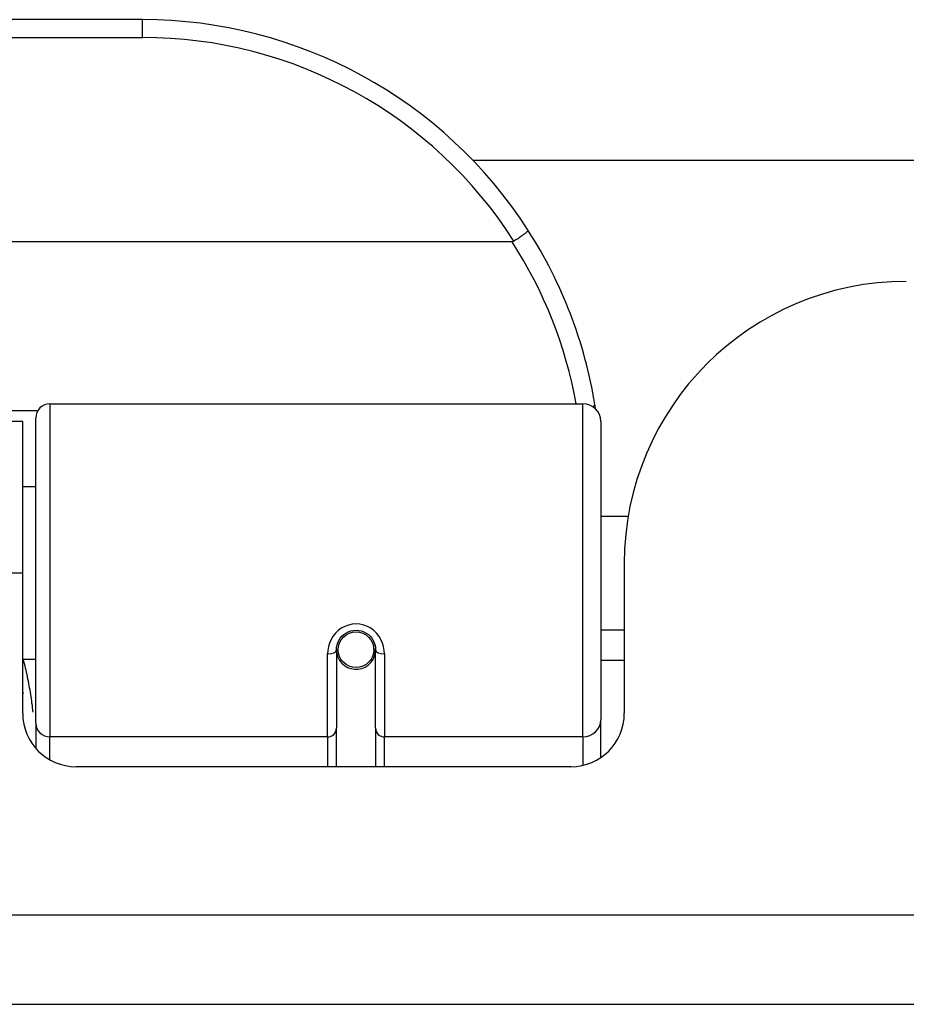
# Model space of a CAD drawing. Header units: inches. Extents: x 20 to 683, y 61 to 320.
# Tile 8 of 256: x 25.21 to 26.191, y 61.184 to 62.273. Entities that reach past the tile are written whole.
import ezdxf

# ---------------------------------------------------------------- set-up
doc = ezdxf.new("R2010")
doc.units = ezdxf.units.IN
doc.header["$MEASUREMENT"] = 0
doc.layers.add('Visible Edges(ANSI)', color=7, linetype='Continuous', lineweight=25)
doc.layers.add('Visible Tangent Edges(ANSI)', color=7, linetype='Continuous', lineweight=25)

msp = doc.modelspace()

# ---------------------------------------------------------------- linework, layer by layer
at = {"layer": 'Visible Edges(ANSI)'}
for p, q in [((25.3459, 62.2732), (23.8498, 62.2732)), ((25.7112, 62.1176), (44.5855, 62.1176)), ((25.7547, 62.0275), (23.441, 62.0275)), ((25.2435, 61.8482), (25.8331, 61.8482)), ((25.2278, 61.4948), (25.2278, 61.8324)), ((25.2133, 61.8286), (23.9823, 61.8286)), ((25.2133, 61.6606), (25.2133, 61.8286)), ((25.8528, 61.8285), (25.8528, 61.4986)), ((25.2278, 61.7561), (25.2133, 61.7561)), ((25.8832, 61.7236), (25.8528, 61.7236)), ((25.8788, 61.6716), (25.8788, 61.5057)), ((25.2133, 61.5057), (25.2133, 61.6606)), ((25.8788, 61.5977), (25.8528, 61.5977)), ((25.6033, 61.5803), (25.6014, 61.5799)), ((25.6018, 61.576), (25.6018, 61.58)), ((25.5604, 61.576), (25.5604, 61.4891)), ((25.5628, 61.572), (25.5604, 61.5715)), ((25.6016, 61.5736), (25.6036, 61.5736)), ((25.6037, 61.4891), (25.6037, 61.576)), ((25.2278, 61.5652), (25.2133, 61.5652)), ((25.5664, 61.5641), (25.564, 61.5641)), ((25.6002, 61.5641), (25.5978, 61.5641)), ((25.8788, 61.5641), (25.8528, 61.5641)), ((25.2278, 61.4948), (25.2278, 61.467)), ((25.8528, 61.4567), (25.8528, 61.4986)), ((25.5604, 61.4466), (25.5604, 61.4891)), ((25.6037, 61.4891), (25.6037, 61.4466)), ((25.8198, 61.4466), (25.2724, 61.4466)), ((92.0518, 61.1836), (20.4468, 61.1836))]:
    msp.add_line(p, q, dxfattribs=at)
at = {"layer": 'Visible Edges(ANSI)', "flags": 128}
for points in [[(25.7725, 62.04), (25.7725, 62.0399), (25.7725, 62.0397), (25.7723, 62.0396), (25.7722, 62.0393), (25.7719, 62.039), (25.7716, 62.0387), (25.7712, 62.0383), (25.7707, 62.0379), (25.7702, 62.0375), (25.7696, 62.037), (25.769, 62.0365), (25.7683, 62.036), (25.7675, 62.0354), (25.7667, 62.0348), (25.7659, 62.0342), (25.765, 62.0335), (25.764, 62.0329), (25.7631, 62.0322), (25.7621, 62.0315), (25.761, 62.0308), (25.76, 62.0301), (25.7589, 62.0294), (25.7579, 62.0287), (25.7568, 62.028)], [(25.7568, 62.028), (25.7567, 62.028), (25.7566, 62.028), (25.7566, 62.0279), (25.7565, 62.0279), (25.7564, 62.0278), (25.7563, 62.0278), (25.7562, 62.0278), (25.7561, 62.0277), (25.7561, 62.0277), (25.756, 62.0277), (25.7559, 62.0276), (25.7558, 62.0276), (25.7557, 62.0276), (25.7556, 62.0276), (25.7555, 62.0276), (25.7555, 62.0276), (25.7554, 62.0275), (25.7553, 62.0275), (25.7552, 62.0275), (25.7551, 62.0275), (25.755, 62.0275), (25.7549, 62.0275), (25.7548, 62.0275), (25.7547, 62.0275)], [(25.847, 61.8424), (25.847, 61.8426), (25.847, 61.8428), (25.8469, 61.843), (25.8469, 61.8432), (25.8469, 61.8434), (25.8468, 61.8436), (25.8468, 61.8438), (25.8468, 61.8441), (25.8467, 61.8443), (25.8467, 61.8445), (25.8467, 61.8447), (25.8466, 61.8449), (25.8466, 61.8451), (25.8466, 61.8453), (25.8465, 61.8455), (25.8465, 61.8457), (25.8465, 61.8459), (25.8464, 61.8461), (25.8464, 61.8463), (25.8464, 61.8466), (25.8463, 61.8468), (25.8463, 61.847), (25.8463, 61.8472), (25.8462, 61.8474)], [(25.5604, 61.576), (25.5606, 61.5786), (25.5611, 61.5813), (25.5619, 61.5838), (25.5631, 61.5863), (25.5646, 61.5887), (25.5664, 61.5909), (25.5685, 61.5928), (25.5709, 61.5945), (25.5735, 61.5959), (25.5763, 61.5968), (25.5792, 61.5974), (25.5821, 61.5977), (25.5851, 61.5974), (25.588, 61.5968), (25.5907, 61.5958), (25.5934, 61.5945), (25.5957, 61.5928), (25.5978, 61.5909), (25.5996, 61.5887), (25.6011, 61.5863), (25.6023, 61.5838), (25.6031, 61.5812), (25.6036, 61.5786), (25.6037, 61.576)], [(25.2133, 61.5289), (25.2134, 61.5289), (25.2134, 61.5288), (25.2134, 61.5288), (25.2134, 61.5287), (25.2135, 61.5287), (25.2135, 61.5286), (25.2135, 61.5286), (25.2135, 61.5285), (25.2135, 61.5284), (25.2136, 61.5284), (25.2136, 61.5283), (25.2136, 61.5283), (25.2136, 61.5282), (25.2136, 61.5282), (25.2137, 61.5281), (25.2137, 61.5281), (25.2137, 61.528), (25.2137, 61.528), (25.2138, 61.5279), (25.2138, 61.5279), (25.2138, 61.5278), (25.2138, 61.5277), (25.2138, 61.5277), (25.2139, 61.5276)]]:
    msp.add_lwpolyline(points, dxfattribs=at)
at = {"layer": 'Visible Edges(ANSI)'}
msp.add_circle((25.5821, 61.576), 0.0197, dxfattribs=at)
for centre, radius, start, end in [((25.3459, 61.7663), 0.5069, 32.6858, 90), ((25.3459, 61.7663), 0.5069, 9.2068, 32.6858), ((26.1908, 61.6716), 0.312, 90, 180), ((25.2435, 61.8324), 0.0157, 90, 180), ((25.8331, 61.8285), 0.0197, 0, 90), ((25.5821, 61.576), 0.0217, 191.8292, 0), ((25.2724, 61.5057), 0.0591, 180, 270), ((25.8198, 61.5057), 0.0591, 270, 0)]:
    msp.add_arc(centre, radius, start, end, dxfattribs=at)
at = {"layer": 'Visible Tangent Edges(ANSI)'}
for p, q in [((25.3459, 62.2535), (25.3459, 62.2732)), ((23.8498, 62.2535), (25.3459, 62.2535)), ((25.2435, 61.8482), (25.2435, 61.4796)), ((25.8331, 61.4796), (25.8331, 61.8482)), ((25.23, 61.8405), (23.9657, 61.8405)), ((25.2133, 61.6606), (23.9823, 61.6606)), ((25.5506, 61.4796), (25.5506, 61.5713)), ((25.6136, 61.5713), (25.6136, 61.4796)), ((25.5506, 61.4796), (25.2435, 61.4796)), ((25.2435, 61.4542), (25.2435, 61.4796)), ((25.5506, 61.4796), (25.5506, 61.4466)), ((25.8331, 61.4796), (25.6136, 61.4796)), ((25.6136, 61.4466), (25.6136, 61.4796)), ((25.8331, 61.4796), (25.8331, 61.4482)), ((20.4468, 61.2826), (92.0518, 61.2826))]:
    msp.add_line(p, q, dxfattribs=at)
at = {"layer": 'Visible Tangent Edges(ANSI)', "flags": 128}
for points in [[(25.6136, 61.5713), (25.6133, 61.5753), (25.6126, 61.5794), (25.6114, 61.5833), (25.6097, 61.5872), (25.6076, 61.5908), (25.605, 61.5941), (25.6019, 61.5971), (25.5985, 61.5997), (25.5947, 61.6017), (25.5906, 61.6033), (25.5864, 61.6042), (25.5821, 61.6046), (25.5778, 61.6042), (25.5736, 61.6033), (25.5696, 61.6018), (25.5658, 61.5997), (25.5623, 61.5972), (25.5592, 61.5942), (25.5566, 61.5908), (25.5544, 61.5872), (25.5527, 61.5833), (25.5515, 61.5794), (25.5508, 61.5753), (25.5506, 61.5713)], [(25.2249, 61.5069), (25.2246, 61.5094), (25.2243, 61.5119), (25.224, 61.5144), (25.2236, 61.5168), (25.2233, 61.5193), (25.2229, 61.5217), (25.2226, 61.5242), (25.2222, 61.5266), (25.2218, 61.5291), (25.2214, 61.5315), (25.221, 61.534), (25.2205, 61.5364), (25.2201, 61.5388), (25.2196, 61.5412), (25.2191, 61.5436), (25.2186, 61.5461), (25.2181, 61.5485), (25.2176, 61.5509), (25.2171, 61.5533), (25.2165, 61.5557), (25.2159, 61.558), (25.2153, 61.5604), (25.2147, 61.5628), (25.2141, 61.5652)]]:
    msp.add_lwpolyline(points, dxfattribs=at)
at = {"layer": 'Visible Tangent Edges(ANSI)'}
for centre, start, end in [((25.3459, 61.7663), 32.4989, 90), ((25.3459, 61.7625), 10.1223, 32.9448)]:
    msp.add_arc(centre, 0.4872, start, end, dxfattribs=at)
for centre, major_axis, ratio, start_param, end_param in [((25.8268, 61.8442), (0.0194, 0.0031), 0.187438, 5.738696, 6.283185), ((25.5506, 61.576), (0.00984, 0), 0.476565, 4.712389, 6.283185), ((25.6136, 61.576), (-0.00984, 0), 0.476565, 0, 1.570796), ((25.2435, 61.4948), (-0.0157, 0), 0.965926, 0, 1.570796), ((25.8331, 61.4986), (0.0197, 0), 0.965926, 4.712389, 6.283185), ((25.5506, 61.4891), (0.00984, 0), 0.965926, 4.712389, 6.283185), ((25.6136, 61.4891), (-0.00984, 0), 0.965926, 0, 1.570796)]:
    msp.add_ellipse(centre, major_axis=major_axis, ratio=ratio, start_param=start_param, end_param=end_param, dxfattribs=at)

doc.saveas('drawing.dxf')
